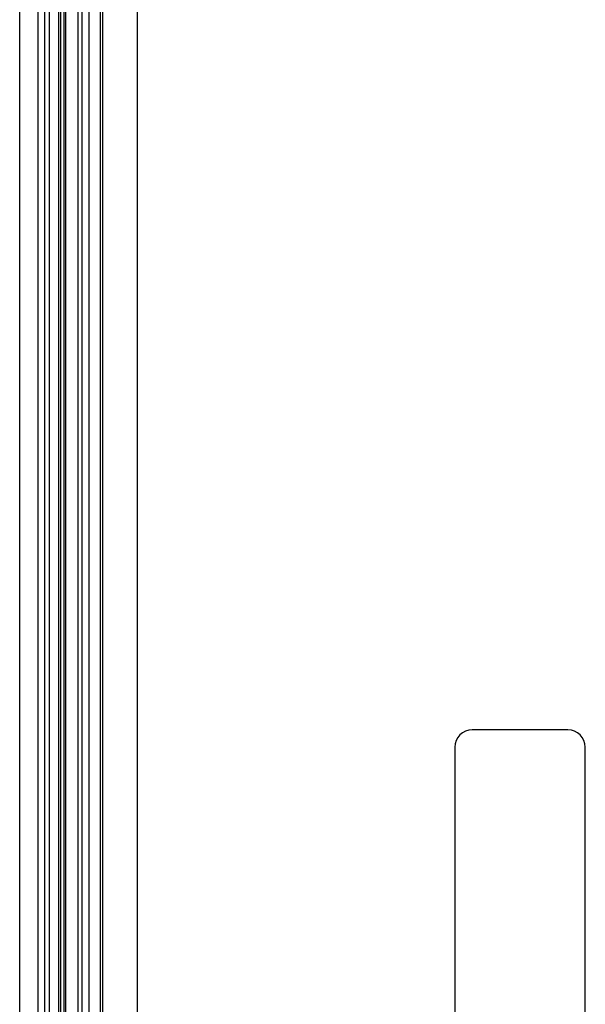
# Model space of a CAD drawing. Header units: millimetres. Extents: x 0 to 1189, y 0 to 841.
# Tile 24 of 37: x 792 to 857, y 501 to 614. Entities that reach past the tile are written whole.
import ezdxf

# ---------------------------------------------------------------- set-up
doc = ezdxf.new("R2010")
doc.units = ezdxf.units.MM
doc.header["$LTSCALE"] = 65.395
doc.layers.add('11_COMPONENTS', color=7, linetype='CONTINUOUS')

msp = doc.modelspace()

# ---------------------------------------------------------------- linework, layer by layer
at = {"layer": '11_COMPONENTS', "linetype": 'Continuous'}
for p, q in [((791.616, 383.572), (791.616, 681.574)), ((793.716, 674.174), (793.716, 390.972)), ((794.477, 674.174), (794.477, 390.972)), ((794.996, 674.174), (794.996, 390.972)), ((796.08, 674.174), (796.08, 390.972)), ((796.308, 674.174), (796.308, 390.972)), ((796.684, 674.174), (796.684, 390.972)), ((796.864, 674.174), (796.864, 390.972)), ((798.309, 674.174), (798.309, 390.972)), ((798.771, 674.174), (798.771, 390.972)), ((799.563, 669.134), (799.563, 396.012)), ((800.847, 667.85), (800.847, 397.296)), ((800.874, 667.824), (800.874, 397.323)), ((801.131, 667.566), (801.131, 397.58)), ((805.125, 664.415), (805.125, 400.731)), ((854.616, 532.573), (843.616, 532.573)), ((841.616, 530.573), (841.616, 474.573)), ((856.616, 474.573), (856.616, 530.573))]:
    msp.add_line(p, q, dxfattribs=at)
for centre, start, end in [((843.616, 530.573), 90, 180), ((854.616, 530.573), 0, 90)]:
    msp.add_arc(centre, 2, start, end, dxfattribs=at)

doc.saveas('drawing.dxf')
